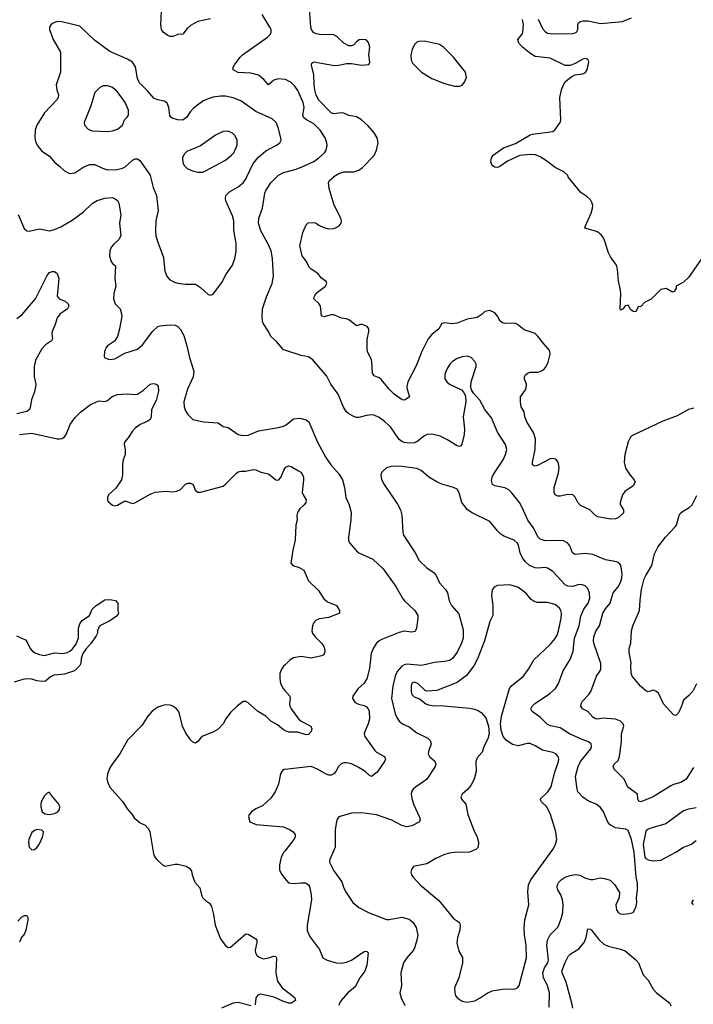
# Model space of a CAD drawing. Header units: inches. Extents: x 1934316 to 2140091, y 524953 to 667329.
# Tile 97 of 256: x 2037893 to 2043248, y 563420 to 571248. Entities that reach past the tile are written whole.
import ezdxf

# ---------------------------------------------------------------- set-up
doc = ezdxf.new("R2010")
doc.units = ezdxf.units.IN
doc.header["$MEASUREMENT"] = 0
for name, color, linetype in [('C0536', 7, 'Continuous'), ('C0537', 7, 'Continuous'), ('C0546', 7, 'Continuous'), ('C0547', 7, 'Continuous')]:
    doc.layers.add(name, color=color, linetype=linetype)

msp = doc.modelspace()

# ---------------------------------------------------------------- linework, layer by layer
at = {"layer": 'C0536', "color": 5}
for points, elevation in [([(2038933.3, 570000), (2038954.6, 569914.6), (2038980.9, 569850), (2038994.3, 569730), (2038974.6, 569650), (2038971.7, 569570), (2038974.9, 569530), (2038990, 569478.8), (2039037.1, 569357.1), (2039047.4, 569250), (2039062, 569210), (2039083.9, 569183.9), (2039122.2, 569162.2), (2039150, 569153.4), (2039210, 569145.7), (2039290, 569146), (2039330, 569119.3), (2039390, 569064), (2039410, 569057.3), (2039430, 569067.3), (2039500, 569160), (2039533.9, 569226.1), (2039583.3, 569296.7), (2039604.2, 569350), (2039614.9, 569405.1), (2039614.7, 569470), (2039595.9, 569575.9), (2039595.6, 569650), (2039585.7, 569690), (2039531.8, 569808.2), (2039528, 569830), (2039531.6, 569850), (2039560, 569880), (2039630, 569919), (2039669.9, 569950.1), (2039693.3, 569986.7), (2039699.7, 570000)], 260), ([(2040000, 568620.7), (2039990, 568624), (2039934.3, 568690), (2039889.8, 568729.8), (2039871.2, 568770), (2039830.9, 568830), (2039824.1, 568850), (2039819.8, 568890), (2039823.5, 568950), (2039854.6, 569045.4), (2039899.8, 569150), (2039910.7, 569210), (2039903.1, 569350), (2039890.9, 569410), (2039865.4, 569470), (2039808.6, 569570), (2039792, 569630), (2039795.1, 569670), (2039823.1, 569750), (2039841.5, 569870), (2039848.6, 569890), (2039890, 569952.2), (2039938.2, 570000)], 240), ([(2037879.9, 569699.9), (2037928, 569588), (2037950, 569570.8), (2037968, 569568), (2038050, 569586.7), (2038130, 569570.3), (2038170, 569578.9), (2038219.3, 569600.7), (2038310, 569654.9), (2038399.4, 569720.6), (2038470, 569788.2), (2038508.6, 569811.4), (2038570, 569830.3), (2038630, 569833.4), (2038647.2, 569827.2), (2038670, 569810.6), (2038680.5, 569790), (2038696.7, 569696.7), (2038686, 569630), (2038696, 569530), (2038680.5, 569499.5), (2038638.3, 569461.7), (2038621.2, 569438.8), (2038608.4, 569410), (2038606, 569370), (2038617.3, 569330), (2038630, 569311), (2038654.8, 569290), (2038650.3, 569190), (2038658, 569130), (2038641.3, 569070), (2038639.3, 569030), (2038653, 568990), (2038690.5, 568950), (2038703.1, 568910), (2038703.7, 568890), (2038687.2, 568790), (2038670.4, 568730), (2038647.1, 568692.9), (2038590, 568656), (2038579, 568641), (2038566, 568610), (2038564.9, 568570), (2038570, 568561), (2038607.2, 568547.2), (2038650, 568552.2), (2038730, 568596), (2038830, 568628.7), (2038870, 568664.4), (2038950, 568772.2), (2038990, 568808.5), (2039010, 568814.4), (2039090, 568822.6), (2039130, 568819.5), (2039150, 568808.2), (2039170, 568786), (2039197, 568737), (2039224.6, 568644.6), (2039241.8, 568561.8), (2039272.6, 568470), (2039276.1, 568450), (2039271.1, 568408.9), (2039225.8, 568310), (2039197.3, 568210), (2039200.3, 568170), (2039210, 568139.1), (2039230, 568108.2), (2039270, 568070.5), (2039354, 568050), (2039470, 568043.8), (2039510, 568013.4), (2039550, 568005.5), (2039630, 567950.3), (2039670, 567941.5), (2039710, 567946.2), (2039790, 567978.5), (2039950, 568006.7), (2039990, 568017.6), (2040000, 568022.2)], 240), ([(2037870, 568871.6), (2037910, 568901.5), (2038018.7, 569030), (2038110, 569213.4), (2038130, 569239.3), (2038150, 569246), (2038170, 569245.5), (2038190.4, 569230.4), (2038203.7, 569190), (2038190.5, 569050), (2038207.8, 569027.8), (2038254.8, 569010), (2038279.1, 568990), (2038283, 568970), (2038273, 568950), (2038212.5, 568907.5), (2038190, 568877.2), (2038174.9, 568825.1), (2038150.6, 568770), (2038148, 568750), (2038153.4, 568710), (2038145.8, 568694.2), (2038097.7, 568662.3), (2038070, 568632.3), (2038019.4, 568540.6), (2038007.2, 568490), (2038007, 568450), (2038008.5, 568410), (2038020.3, 568350), (2038018.7, 568330), (2038010, 568289), (2037985.5, 568225.5), (2037976.3, 568163.7), (2037971, 568150), (2037950, 568132.7), (2037870, 568115.1)], 220), ([(2037890, 567950.4), (2037990, 567960.3), (2038190, 567916.5), (2038210, 567914.6), (2038230, 567918.7), (2038250, 567932.4), (2038263.5, 567950), (2038295, 568030), (2038330, 568083.1), (2038377.7, 568130), (2038456.9, 568190), (2038515.8, 568215.8), (2038530, 568218.7), (2038570, 568213), (2038590, 568221.6), (2038627, 568253), (2038670, 568267.2), (2038750, 568274.9), (2038810, 568267.4), (2038830, 568270.4), (2038877.8, 568302.2), (2038930, 568350.4), (2038950, 568355.5), (2038970, 568353.4), (2038985.5, 568345.5), (2038993.7, 568333.7), (2038995.8, 568295.8), (2038979, 568221), (2038940.3, 568150), (2038937.1, 568090), (2038930.4, 568070), (2038906.4, 568053.6), (2038850.3, 568029.7), (2038810, 567999.5), (2038785.9, 567974.1), (2038755.4, 567924.6), (2038727.3, 567890), (2038722.8, 567870), (2038730.6, 567830.6), (2038730.5, 567790.5), (2038716.3, 567750), (2038710.7, 567710.7), (2038710.4, 567630), (2038702, 567590), (2038657.7, 567522.3), (2038599.1, 567470), (2038590.6, 567450), (2038590.5, 567430), (2038597.3, 567417.3), (2038630, 567388), (2038650, 567383), (2038670, 567387.7), (2038730, 567422), (2038790, 567402), (2038807.1, 567407.1), (2038930, 567476.1), (2038970, 567492.1), (2039050, 567500.7), (2039110, 567495.5), (2039141.1, 567498.9), (2039170, 567514), (2039210, 567554.4), (2039230, 567562.4), (2039250, 567563.8), (2039272.7, 567552.7), (2039288.3, 567508.3), (2039310, 567491), (2039330, 567490.8), (2039471.9, 567528.1), (2039510, 567540.5), (2039530, 567555.5), (2039616.3, 567643.7), (2039630, 567653.7), (2039650, 567658), (2039690, 567659.5), (2039750, 567672.2), (2039770, 567670.4), (2039810, 567650.5), (2039870, 567637.1), (2039930, 567590.7), (2039950, 567588), (2039970, 567607.7), (2039992.6, 567667.4), (2040000, 567678.8)], 220), ([(2037867.7, 566350), (2037938, 566318), (2037950, 566304), (2037975.3, 566250), (2037992.4, 566230), (2038014.2, 566214.2), (2038050, 566200.7), (2038090, 566194.2), (2038170, 566215.3), (2038230, 566209.1), (2038250, 566211.1), (2038270, 566215.9), (2038292, 566228), (2038313.4, 566246.6), (2038339, 566281), (2038360.4, 566330), (2038360.3, 566410), (2038370, 566444.9), (2038390, 566471.8), (2038446.6, 566510), (2038470, 566562.8), (2038501.2, 566590), (2038570, 566634.8), (2038610, 566638.8), (2038654, 566630), (2038672, 566610), (2038672, 566550), (2038678, 566530), (2038670.8, 566510), (2038610, 566468.7), (2038531.1, 566428.9), (2038522, 566418), (2038510.8, 566389.2), (2038510.7, 566370), (2038500.5, 566350), (2038461.1, 566290), (2038417.7, 566242.3), (2038395.6, 566210), (2038380.3, 566170), (2038377.6, 566130), (2038370, 566113.2), (2038327.7, 566070), (2038250, 566044.5), (2038164, 566036), (2038137.3, 566022.7), (2038097.3, 565990), (2038074.7, 565985.3), (2038030, 565990.8), (2037990, 566003.8), (2037950, 566007.4), (2037918, 566002), (2037850, 565980.5)], 180), ([(2040000, 566117.4), (2039991.2, 566108.8), (2039974.4, 566085.6), (2039962, 566050), (2039959.7, 566010), (2039965, 565970), (2039987.8, 565930), (2040000, 565915.8)], 220), ([(2040000, 565596), (2039990, 565601.1), (2039941.2, 565641.2), (2039890, 565669.8), (2039848.3, 565710), (2039783, 565750), (2039710, 565815.6), (2039690, 565827), (2039670, 565827), (2039620.7, 565790), (2039570, 565740.9), (2039531.6, 565688.4), (2039510, 565649.4), (2039471.7, 565608.3), (2039434.6, 565585.4), (2039350, 565552), (2039330, 565536), (2039310, 565509.2), (2039290, 565496), (2039270, 565502.9), (2039250, 565522.9), (2039210, 565579.6), (2039187.1, 565630), (2039163.1, 565730), (2039155.4, 565750), (2039140.5, 565770), (2039110.6, 565790.6), (2039090, 565797.2), (2039050, 565801.1), (2039030, 565796.9), (2038990, 565781.3), (2038945.5, 565750), (2038910.5, 565710), (2038862.9, 565637.1), (2038750, 565521.2), (2038687.7, 565410), (2038627.7, 565330), (2038606.6, 565293.4), (2038590.6, 565250), (2038585.5, 565210), (2038595.2, 565175.2), (2038610, 565146), (2038710, 565031), (2038750.4, 564970.4), (2038787.3, 564930), (2038802.8, 564902.8), (2038850, 564862.8), (2038890, 564844), (2038916, 564816), (2038927.4, 564790), (2038957.3, 564617.3), (2038967.3, 564590), (2038984, 564570), (2039030, 564527.3), (2039050, 564518.8), (2039130, 564534), (2039150, 564533.4), (2039217.3, 564517.3), (2039243.5, 564503.5), (2039258.8, 564478.8), (2039263.8, 564450), (2039286, 564390), (2039325.5, 564345.5), (2039337.3, 564290), (2039346.8, 564270), (2039370, 564246), (2039402.8, 564222.8), (2039418, 564198), (2039434.4, 564134.4), (2039447.7, 564050), (2039490, 563941), (2039526.8, 563890), (2039550, 563871), (2039570, 563874.8), (2039690, 563979.1), (2039710, 563977.3), (2039770, 563940.7), (2039779.1, 563930), (2039779.3, 563910), (2039765.3, 563850), (2039768.4, 563830), (2039779.3, 563810), (2039795.6, 563795.6), (2039830, 563782.6), (2039870, 563788.5), (2039910, 563803.8), (2039930, 563798.8), (2039934.4, 563790), (2039930.3, 563670), (2039943.1, 563603.1), (2039978.9, 563550), (2040000, 563534.1)], 220), ([(2040000, 565286.3), (2039994.4, 565285.6), (2039981.4, 565278.6), (2039967.3, 565252.7), (2039950.4, 565169.6), (2039924, 565110), (2039890, 565059), (2039822.5, 564997.5), (2039770, 564972.7), (2039736, 564950), (2039718, 564930), (2039711.3, 564910), (2039722, 564870), (2039741.4, 564861.4), (2039774, 564850), (2039990, 564830.4), (2040000, 564826.1)], 240), ([(2040000, 564637.6), (2039994, 564630), (2039971.8, 564590), (2039957.4, 564530), (2039959.5, 564490), (2039973.3, 564453.3), (2040000, 564421)], 240), ([(2037878.4, 564081.6), (2037910, 564114.9), (2037930, 564126.8), (2037950, 564124.7), (2037957.3, 564110), (2037957.1, 564090), (2037942.3, 564010), (2037930, 563979.5), (2037906, 563950), (2037890, 563914)], 180), ([(2040000, 563438.7), (2039990, 563441.7), (2039915.7, 563475.7), (2039810, 563499.7), (2039787.1, 563492.9), (2039770.4, 563470), (2039764.1, 563415.9)], 220), ([(2039733.4, 563406.6), (2039630, 563433.6), (2039590, 563428.8), (2039496.4, 563390)], 220)]:
    msp.add_lwpolyline(points, dxfattribs=dict(at, elevation=elevation))
at = {"layer": 'C0536', "color": 5, "elevation": 220}
for points in [[(2038130, 565106), (2038110, 565098), (2038090, 565078), (2038064, 565030), (2038060.7, 565010), (2038060.7, 564990), (2038071, 564950), (2038093.2, 564933.2), (2038130, 564927.9), (2038170, 564937.1), (2038195.1, 564950), (2038209.2, 564970), (2038212.7, 564990), (2038205.2, 565010), (2038138, 565090)], [(2038030, 564809.6), (2038010, 564801.6), (2037990, 564785.2), (2037965.7, 564730), (2037962.6, 564710), (2037968.9, 564668.9), (2037990, 564648.2), (2038010, 564650.4), (2038030, 564665.3), (2038048, 564690), (2038074.3, 564750), (2038078.7, 564770), (2038082, 564790), (2038070, 564803.7)]]:
    msp.add_lwpolyline(points, close=True, dxfattribs=at)
at = {"layer": 'C0537', "color": 5}
for points, elevation in [([(2039410, 571255.1), (2039310, 571233.3), (2039250, 571202.9), (2039223, 571177), (2039190, 571134.5), (2039150, 571131.1), (2039110, 571115.5), (2039090, 571113.6), (2039070, 571121.6), (2039034, 571150), (2039021.1, 571170), (2039016, 571210), (2039021.5, 571370)], 240), ([(2040000, 570772.2), (2039950, 570778.3), (2039912.8, 570767.2), (2039870, 570729.2), (2039833.5, 570773.5), (2039790, 570807.1), (2039730, 570823.5), (2039630, 570827.6), (2039589.3, 570850), (2039589.4, 570870), (2039600.9, 570890), (2039645.1, 570950), (2039665.1, 570970), (2039863.6, 571110), (2039884.7, 571130), (2039892, 571148), (2039890.9, 571170), (2039881.5, 571190), (2039819.3, 571290)], 240), ([(2039699.7, 570000), (2039750, 570105.7), (2039790, 570155.2), (2039850, 570205.6), (2039935.1, 570250), (2039962, 570270), (2039971.5, 570290), (2039969.7, 570310), (2039947.2, 570390), (2039930.7, 570430.7), (2039899.1, 570459.1), (2039770, 570518.8), (2039650, 570602.4), (2039590, 570627.8), (2039530, 570641.4), (2039490, 570640.9), (2039430, 570632), (2039390, 570619.2), (2039350, 570599.7), (2039275.3, 570544.7), (2039250, 570517.6), (2039217.6, 570470), (2039190, 570449.7), (2039150, 570451.1), (2039110, 570463), (2039093.7, 570473.7), (2039086.5, 570486.5), (2039078.5, 570550), (2039065.2, 570585.2), (2039041.8, 570601.8), (2038990, 570611), (2038963, 570623), (2038906.5, 570686.5), (2038845.1, 570745.1), (2038830, 570781.2), (2038812.4, 570872.4), (2038790, 570911.3), (2038750, 570934.3), (2038610, 570995.6), (2038486.3, 571086.3), (2038370, 571196), (2038228.3, 571231.7), (2038190, 571233.6), (2038158.4, 571221.6), (2038142.8, 571210), (2038130.7, 571190), (2038130.6, 571170), (2038158.4, 571090), (2038217.1, 570990), (2038217, 570830), (2038182.4, 570730), (2038187, 570690), (2038201.3, 570650), (2038198.4, 570630), (2038187.7, 570612.3), (2038090, 570507.3), (2038029.1, 570410), (2038016.9, 570370), (2038012.7, 570312.7), (2038018.9, 570278.9), (2038031.8, 570250), (2038070, 570203), (2038130, 570162.4), (2038172.1, 570112.1), (2038210, 570084.9), (2038250, 570046), (2038290, 570024.4), (2038330, 570030.4), (2038401.5, 570078.5), (2038450, 570097), (2038490, 570096), (2038550, 570067.6), (2038590, 570055.3), (2038664.1, 570055.9), (2038710, 570066.5), (2038730, 570076.9), (2038790, 570130.3), (2038810, 570142), (2038830, 570142.4), (2038849.1, 570129.1), (2038930, 570013), (2038933.3, 570000)], 260), ([(2039938.2, 570000), (2039950, 570011.7), (2039990, 570033.8), (2040000, 570036.5)], 240)]:
    msp.add_lwpolyline(points, dxfattribs=dict(at, elevation=elevation))
at = {"layer": 'C0537', "color": 5, "elevation": 280}
for points in [[(2038590, 570723.5), (2038557.3, 570722.7), (2038530.4, 570709.6), (2038490, 570669.2), (2038457.6, 570562.4), (2038406, 570430), (2038408, 570410), (2038438.2, 570378.2), (2038470, 570364.2), (2038590, 570359.5), (2038630, 570364.9), (2038670, 570378.4), (2038710.9, 570409.1), (2038726.9, 570453.1), (2038747.8, 570472.2), (2038758.4, 570490), (2038757.4, 570530), (2038731.1, 570590), (2038670, 570674.7), (2038630, 570708), (2038610, 570717.4)], [(2039550, 570362), (2039510, 570358.4), (2039450, 570329.6), (2039330, 570246.3), (2039220.9, 570199.1), (2039199.9, 570180.1), (2039188.2, 570150), (2039190, 570112), (2039200.5, 570090), (2039225.1, 570065.1), (2039265.7, 570045.7), (2039310, 570035.8), (2039350, 570037), (2039370, 570045.3), (2039530, 570130.4), (2039577.6, 570170), (2039594.7, 570190), (2039620.5, 570250), (2039621.6, 570290), (2039604.9, 570324.9), (2039584.9, 570344.9)]]:
    msp.add_lwpolyline(points, close=True, dxfattribs=at)
at = {"layer": 'C0546', "color": 5}
for points, elevation in [([(2043250, 568160.4), (2043210, 568148.4), (2043120.6, 568099.4), (2043004.6, 568055.4), (2042760.5, 567939.5), (2042748.5, 567930), (2042729.2, 567890.8), (2042703.6, 567790), (2042698, 567730), (2042710, 567682.8), (2042745.7, 567625.7), (2042778.8, 567590), (2042786.8, 567570), (2042770, 567542.7), (2042702.6, 567497.4), (2042685.5, 567470), (2042666.8, 567410), (2042667.1, 567392.9), (2042693, 567350), (2042691.7, 567328.3), (2042650, 567287.3), (2042630, 567280.7), (2042590, 567278.4), (2042490, 567296.8), (2042470, 567307.2), (2042425.1, 567350), (2042350, 567384.7), (2042331, 567410), (2042310, 567452.3), (2042289.7, 567469.7), (2042250, 567472.4), (2042190, 567459.7), (2042170, 567460.7), (2042149.3, 567470), (2042140.7, 567490), (2042142.6, 567530), (2042175.8, 567644.2), (2042180.9, 567690), (2042174, 567730), (2042154.2, 567754.2), (2042130, 567760.5), (2042110, 567756.9), (2042010, 567702.6), (2041990, 567698.7), (2041969.7, 567709.7), (2041969.7, 567730), (2041991.7, 567830), (2041992.1, 567912.1), (2041980.6, 567960.6), (2041925.7, 568050), (2041909.7, 568090), (2041902.4, 568130), (2041880.5, 568170), (2041873.4, 568206.6), (2041875.1, 568250), (2041914.3, 568305.7), (2041918.9, 568321.1), (2041921.3, 568350), (2041907.2, 568390), (2041907.2, 568410), (2041915, 568425), (2041930, 568438.9), (2041950, 568445.3), (2042013, 568447), (2042030, 568450.3), (2042055.9, 568464.1), (2042074.7, 568485.3), (2042094.3, 568525.7), (2042110.9, 568590), (2042107.4, 568610), (2042096.8, 568630), (2042059.8, 568670), (2042010, 568735.8), (2041990, 568753.5), (2041902.3, 568782.3), (2041850, 568824.7), (2041830, 568834.3), (2041750, 568834), (2041730, 568838.9), (2041712.1, 568852.1), (2041691.2, 568890), (2041670, 568917), (2041630, 568937), (2041590, 568927.3), (2041570, 568907.8), (2041530, 568881.1), (2041450, 568866.9), (2041370, 568835.8), (2041331.2, 568831.2), (2041270, 568838.4), (2041250, 568833.2), (2041223.7, 568790), (2041170, 568746), (2041140.2, 568710), (2041089.3, 568610.7), (2041043.4, 568496.6), (2040979.5, 568370), (2040970.3, 568330), (2040972, 568310), (2040990.4, 568249.6), (2040964.7, 568230), (2040950, 568224.5), (2040933.2, 568226.8), (2040870, 568269.7), (2040830, 568311.2), (2040770, 568385.4), (2040750, 568402), (2040710, 568417.6), (2040697.8, 568437.8), (2040691.5, 568530), (2040686.3, 568550), (2040657.4, 568610), (2040654, 568630), (2040655.4, 568704.6), (2040669.3, 568770), (2040669, 568790), (2040655.3, 568810), (2040610, 568828.7), (2040570, 568815.3), (2040529.2, 568850), (2040510, 568860.7), (2040489.7, 568869.7), (2040450, 568875.4), (2040390, 568902), (2040370, 568902.6), (2040310, 568885.1), (2040292.5, 568892.5), (2040282.9, 568970), (2040270.9, 568990.9), (2040232.3, 569030), (2040236.2, 569050), (2040250, 569073.4), (2040324, 569130), (2040333.2, 569150), (2040330, 569166), (2040292.7, 569192.7), (2040264, 569230), (2040210, 569265.1), (2040198, 569278), (2040169.6, 569329.6), (2040138.4, 569370), (2040119.7, 569450), (2040142.6, 569557.4), (2040170, 569618), (2040185.8, 569634.2), (2040230, 569637), (2040250.2, 569630.2), (2040270, 569614.9), (2040310, 569594.9), (2040350, 569584.4), (2040390, 569588.5), (2040410, 569596.4), (2040432.3, 569610), (2040449.4, 569630), (2040451.6, 569650), (2040446, 569670), (2040393.2, 569773.2), (2040353.8, 569906.2), (2040347.8, 569950), (2040356.9, 569970), (2040388.9, 570000)], 220), ([(2043398.4, 569470), (2043210, 569199.3), (2043170, 569161.2), (2043112, 569130), (2043112, 569110), (2043102, 569098), (2043102, 569090), (2043082, 569082), (2043031.8, 569111.8), (2042990, 569103.6), (2042913, 569027), (2042861.1, 568998.9), (2042830, 568968), (2042810, 568964), (2042790, 568925.2), (2042770, 568929.2), (2042750, 568941.2), (2042730, 568979), (2042707.3, 568972.7), (2042690, 568948.7), (2042670, 568938), (2042665.2, 568950), (2042671.6, 569070), (2042667.6, 569110), (2042652, 569170), (2042646, 569266), (2042636.5, 569296.5), (2042590, 569364), (2042570, 569401.2), (2042550.9, 569470.9), (2042533.2, 569513.2), (2042516.6, 569536.6), (2042490, 569558), (2042470, 569566.6), (2042386.6, 569590), (2042389.7, 569610), (2042436.9, 569710), (2042447.6, 569750), (2042449.5, 569770), (2042444.5, 569790), (2042430, 569816), (2042402, 569842), (2042353.4, 569873.4), (2042257.2, 569990), (2042253.1, 570000)], 180), ([(2043250, 565302.9), (2043190.6, 565209.4), (2043150, 565183.9), (2043091.6, 565168.4), (2043070, 565158), (2042930, 565069.6), (2042830, 565029.5), (2042815.5, 565035.5), (2042806, 565050), (2042805.2, 565090), (2042727.4, 565147.4), (2042697.2, 565210), (2042618.4, 565290), (2042612, 565310), (2042619.3, 565330), (2042650, 565358.8), (2042661.6, 565390), (2042676, 565510), (2042678, 565570), (2042696.2, 565630), (2042689.5, 565650), (2042669.4, 565670), (2042630, 565688.2), (2042530, 565694.3), (2042490, 565688.2), (2042470, 565689.7), (2042450, 565702.9), (2042410, 565748.4), (2042367, 565770), (2042354, 565790), (2042356.2, 565810), (2042366, 565830), (2042416.8, 565883.2), (2042433.1, 565906.9), (2042479.1, 566030), (2042506.9, 566070), (2042513.4, 566086.6), (2042513.6, 566130), (2042458.2, 566290), (2042454, 566310), (2042457.3, 566342.7), (2042473, 566387), (2042502.2, 566430), (2042528.8, 566530), (2042550, 566565.3), (2042587.7, 566610), (2042610, 566692.4), (2042650, 566740.3), (2042670, 566773), (2042680.7, 566810), (2042682, 566842), (2042671.1, 566911.1), (2042656, 566930), (2042639.1, 566939.1), (2042550, 566953.5), (2042450, 566997.2), (2042390, 567003.9), (2042310, 566996.9), (2042288, 567010), (2042266, 567066), (2042250, 567087), (2042210, 567108), (2042070, 567104.2), (2042030, 567118.9), (2042015, 567135), (2041974.2, 567210), (2041932.2, 567270), (2041888.2, 567370), (2041865.1, 567410), (2041803.5, 567490), (2041781.6, 567510), (2041750, 567527.1), (2041670, 567541.3), (2041651.4, 567551.4), (2041643.8, 567583.8), (2041648.3, 567610), (2041656.9, 567630), (2041737.4, 567750), (2041755.8, 567790), (2041765.1, 567830), (2041755.8, 567870), (2041690, 567969.6), (2041642.5, 568082.5), (2041589.6, 568150), (2041550, 568224), (2041500.2, 568280.2), (2041485.2, 568305.2), (2041479, 568330), (2041482.7, 568370), (2041522.7, 568490), (2041522.7, 568510), (2041511.5, 568531.5), (2041482, 568562), (2041450, 568574), (2041410, 568567.6), (2041370, 568553.3), (2041333.4, 568530), (2041312.7, 568510), (2041288.4, 568470), (2041272.4, 568430), (2041272.7, 568392.7), (2041287.7, 568370), (2041311, 568350), (2041405.8, 568305.8), (2041424.9, 568284.9), (2041436.3, 568256.3), (2041439.3, 568210), (2041418, 568090), (2041428.3, 567991.7), (2041425.5, 567950), (2041407.3, 567872.7), (2041399.1, 567860.9), (2041390, 567854), (2041370, 567859.3), (2041289.8, 567909.8), (2041236.6, 567936.6), (2041170, 567952.8), (2041130.3, 567949.7), (2041110, 567940.5), (2041049.3, 567890.7), (2041030, 567883.1), (2040990, 567881.5), (2040950, 567886.5), (2040930, 567894), (2040909.2, 567909.2), (2040839.7, 568010), (2040790, 568056.4), (2040750, 568085.7), (2040710, 568103.5), (2040690, 568106.6), (2040650, 568101.1), (2040590, 568084.2), (2040570, 568086.4), (2040550, 568092.1), (2040510, 568113.5), (2040491.3, 568131.3), (2040467.6, 568167.6), (2040424.7, 568270), (2040367.4, 568350), (2040333.3, 568413.3), (2040223.3, 568543.3), (2040190, 568568), (2040130, 568577.6), (2040000, 568620.7)], 240), ([(2040000, 568022.2), (2040010, 568026.7), (2040070, 568074), (2040121.1, 568081.1), (2040170, 568068), (2040190.3, 568050), (2040261.5, 567890), (2040327.6, 567767.6), (2040366, 567710), (2040430, 567636.4), (2040458.9, 567590), (2040474.9, 567530), (2040484.9, 567450), (2040511.7, 567391.7), (2040527, 567330), (2040526.4, 567270), (2040505.8, 567134.2), (2040507.4, 567110), (2040515.3, 567090), (2040570, 567024.4), (2040590, 567010.4), (2040699, 566959), (2040782.8, 566882.8), (2040882.8, 566742.8), (2040934.9, 566650), (2040950.3, 566630), (2041034.6, 566550), (2041057, 566510), (2041058.4, 566490), (2041048.4, 566411.6), (2041035.6, 566384.4), (2041010, 566378.7), (2040950, 566385.7), (2040910, 566376.8), (2040776.4, 566323.6), (2040750.2, 566309.8), (2040728.2, 566290), (2040705.4, 566254.6), (2040687.2, 566210), (2040673.4, 566090), (2040652.8, 566007.2), (2040629.3, 565970.7), (2040584.9, 565930), (2040540.5, 565870), (2040538, 565850), (2040560.5, 565820.5), (2040585.4, 565805.4), (2040630, 565795.8), (2040647.6, 565787.6), (2040663.1, 565770), (2040670, 565751), (2040674.7, 565690), (2040664, 565650), (2040636.5, 565590), (2040632, 565570), (2040635.3, 565550), (2040717.2, 565437.2), (2040730, 565425.7), (2040794, 565390), (2040800.7, 565370), (2040794, 565350), (2040734.6, 565265.4), (2040690, 565232.3), (2040670, 565240.7), (2040639.6, 565270), (2040584.2, 565304.2), (2040530, 565330.8), (2040490, 565340.4), (2040470, 565339.7), (2040447.7, 565332.3), (2040426, 565310), (2040404.9, 565270), (2040390, 565251.8), (2040370, 565242.6), (2040350, 565242.2), (2040330, 565249.7), (2040259.5, 565290), (2040210, 565309.7), (2040000, 565286.3)], 240), ([(2040000, 567678.8), (2040007.3, 567690), (2040030, 567701.6), (2040050, 567695.5), (2040110, 567662.4), (2040127.7, 567650), (2040140.4, 567630), (2040148.2, 567610), (2040148.2, 567590), (2040139.3, 567490), (2040146, 567470), (2040170.4, 567430), (2040168, 567410), (2040153.4, 567390), (2040120.2, 567359.8), (2040101.7, 567330), (2040097, 567310), (2040097.6, 567270), (2040088.7, 567230), (2040082.6, 567110), (2040063.8, 567030), (2040048.1, 566928.1), (2040064.7, 566910), (2040113.8, 566893.8), (2040150.4, 566870.4), (2040188.1, 566788.1), (2040267.3, 566710), (2040310, 566644), (2040339.9, 566619.9), (2040410.4, 566590.4), (2040436, 566550), (2040434.8, 566530), (2040350, 566494), (2040276.5, 566483.5), (2040250, 566473), (2040229.1, 566450.9), (2040219.5, 566430), (2040214.4, 566390), (2040220.4, 566370), (2040241.6, 566341.6), (2040292.7, 566290), (2040308.2, 566270), (2040316.4, 566250), (2040318.4, 566221.6), (2040310, 566199), (2040292, 566190), (2040210, 566171.3), (2040130, 566185.4), (2040070, 566175.8), (2040041.8, 566158.2), (2040000, 566117.4)], 220), ([(2042103.2, 563396.8), (2042103.8, 563510), (2042088.8, 563568.8), (2042056.1, 563630), (2042052.7, 563670), (2042065.2, 563710), (2042090.8, 563749.2), (2042095.8, 563770), (2042084.2, 563890), (2042089.5, 563930.5), (2042110, 563971.3), (2042167.2, 564030), (2042179.2, 564050), (2042201, 564110), (2042209.7, 564150), (2042213.3, 564210), (2042208.7, 564250), (2042193.5, 564290), (2042170.8, 564330), (2042165.8, 564350), (2042167.5, 564370), (2042178, 564390), (2042197.6, 564410), (2042230, 564431), (2042270, 564445.2), (2042310, 564452.3), (2042345.8, 564445.8), (2042390, 564422.6), (2042430, 564412), (2042450, 564412), (2042510, 564426), (2042541.4, 564421.4), (2042586.5, 564406.5), (2042624.9, 564370), (2042660.7, 564310), (2042657.3, 564270), (2042633, 564210), (2042636.3, 564170), (2042651, 564150), (2042670, 564139.1), (2042690, 564135.5), (2042739.1, 564140.9), (2042769.6, 564150.4), (2042789.7, 564190), (2042799.2, 564230), (2042796.4, 564270), (2042804, 564330), (2042803, 564383), (2042793.6, 564430), (2042777.9, 564630), (2042757.5, 564730), (2042730, 564801.6), (2042711.4, 564811.4), (2042630, 564824.2), (2042586.3, 564846.3), (2042567.6, 564867.6), (2042535.1, 564950), (2042510, 564984.5), (2042475.1, 565010), (2042415.4, 565035.4), (2042370, 565066.6), (2042331.2, 565110), (2042323.5, 565130), (2042312.4, 565230), (2042332.2, 565310), (2042351.8, 565350), (2042432.5, 565450), (2042439.1, 565470), (2042435.1, 565490), (2042409.5, 565510), (2042364.3, 565524.3), (2042264.4, 565570), (2042190, 565618.4), (2042113.6, 565633.6), (2042090, 565645.4), (2042030, 565703.5), (2041966.9, 565746.9), (2041956.2, 565770), (2041965.6, 565790), (2041984.2, 565810), (2042108, 565890), (2042151.2, 565930), (2042175.8, 565970), (2042214.3, 566070), (2042272.5, 566167.5), (2042292.2, 566227.8), (2042304.3, 566330), (2042340.2, 566430), (2042353.1, 566506.9), (2042378.5, 566561.5), (2042410.8, 566610), (2042424.4, 566650), (2042423.1, 566690), (2042410, 566726.6), (2042387.3, 566747.3), (2042357.7, 566757.7), (2042330, 566754.7), (2042290, 566741.6), (2042250, 566743.1), (2042230, 566755.6), (2042130, 566859.7), (2042090, 566888.3), (2042070, 566893.3), (2042012.2, 566887.8), (2041990, 566890.7), (2041946.2, 566910), (2041910, 566941.2), (2041889.8, 566970), (2041872.3, 567010), (2041858.4, 567070), (2041847.1, 567090), (2041823.6, 567110), (2041742.4, 567142.4), (2041717.3, 567157.3), (2041690, 567184.2), (2041630, 567259.7), (2041490, 567326.6), (2041452.5, 567352.5), (2041406.6, 567410), (2041386, 567486), (2041370, 567514.7), (2041342.7, 567530), (2041250, 567555.6), (2041210, 567573.3), (2041146.6, 567610), (2041085, 567665), (2041050, 567679.7), (2040910, 567697.4), (2040843.1, 567696.9), (2040810, 567685.2), (2040771.3, 567650), (2040764.9, 567630), (2040770, 567592), (2040790, 567554), (2040897.3, 567397.3), (2040920.3, 567350), (2040930.4, 567309.6), (2040938, 567170), (2040945.3, 567150), (2041036.9, 567010), (2041068.2, 566948.2), (2041129.3, 566889.3), (2041188.4, 566850), (2041204.2, 566830), (2041231.1, 566771.1), (2041277.6, 566717.6), (2041292.6, 566692.6), (2041308.2, 566628.2), (2041324.9, 566590), (2041383.6, 566523.6), (2041417.5, 566397.5), (2041418.2, 566330), (2041405.2, 566290), (2041370, 566219.6), (2041333.4, 566170), (2041310, 566154.7), (2041270, 566145.8), (2041190, 566138.2), (2041090, 566113.5), (2040970, 566124.4), (2040950, 566119.6), (2040930, 566107.1), (2040894.4, 566065.6), (2040877.7, 566030), (2040858.4, 565950), (2040847.4, 565850), (2040877.1, 565730), (2040890, 565699.5), (2040910, 565670.3), (2040936.4, 565650), (2040990, 565626.7), (2041050, 565578), (2041136.4, 565536.4), (2041156.7, 565516.7), (2041164.2, 565490), (2041142.8, 565430), (2041140.3, 565410), (2041150.4, 565390), (2041193.4, 565353.4), (2041202.2, 565330), (2041196.9, 565310), (2041128.8, 565211.2), (2041096.3, 565183.7), (2041041.3, 565150), (2041020.3, 565130), (2041008.9, 565110), (2041004.9, 565090), (2041010, 565058), (2041024.4, 565010), (2041070, 564906.8), (2041075.3, 564890), (2041070.2, 564869.8), (2041010, 564839.7), (2040970, 564829.7), (2040930, 564842.6), (2040850, 564882.7), (2040730, 564926), (2040610, 564941.7), (2040530, 564939.6), (2040430.6, 564909.4), (2040417.3, 564890), (2040410.4, 564869.6), (2040401.3, 564810), (2040400.3, 564670), (2040358, 564570), (2040354.9, 564550), (2040390, 564481.6), (2040453.2, 564393.2), (2040470, 564342.8), (2040488.7, 564310), (2040542.4, 564230), (2040589.1, 564189.1), (2040670, 564146.7), (2040810, 564094.4), (2040830, 564093.7), (2040930, 564112.8), (2040990, 564095.6), (2041019.6, 564070), (2041044.7, 564030), (2041056.9, 563970), (2041050.3, 563930), (2041032.2, 563870), (2041022.4, 563850), (2040970.4, 563790), (2040944.4, 563750), (2040923.8, 563670), (2040928, 563570), (2040915.5, 563510), (2040925.5, 563470), (2040955.8, 563410)], 260), ([(2043273.2, 565966.8), (2043243.8, 565910), (2043210, 565872.7), (2043170, 565839.3), (2043154.3, 565790), (2043130, 565738), (2043110, 565717.2), (2043090, 565721.2), (2043009.6, 565809.6), (2042970, 565892.7), (2042950, 565909.3), (2042930, 565917), (2042890, 565905.2), (2042870, 565912), (2042827.3, 565950), (2042762.7, 566030), (2042753.4, 566053.4), (2042751.4, 566108.6), (2042754.9, 566134.9), (2042738.3, 566218.3), (2042738, 566250), (2042750, 566292), (2042757.7, 566390), (2042767.4, 566430), (2042820.4, 566550), (2042824.8, 566630), (2042836.6, 566716.6), (2042858.2, 566801.8), (2042870, 566830.4), (2042917.7, 566910), (2042938.8, 567001.2), (2042966.2, 567053.8), (2043026, 567134), (2043104.7, 567215.3), (2043113.6, 567230), (2043134.3, 567305.7), (2043141.7, 567318.3), (2043161, 567339), (2043215.1, 567370), (2043238.4, 567390), (2043274.6, 567465.4)], 220), ([(2040000, 565915.8), (2040039.5, 565870), (2040043.1, 565850), (2040038, 565810), (2040040.3, 565790), (2040050.2, 565770.2), (2040110.4, 565690), (2040130, 565670.4), (2040206, 565630), (2040214.8, 565610), (2040210.5, 565589.5), (2040190, 565564), (2040170, 565562.7), (2040104.7, 565584.7), (2040035.6, 565584.4), (2040010, 565590.8), (2040000, 565596)], 220), ([(2043270, 564982.4), (2043210, 564971.3), (2043170, 564958.7), (2043030, 564856), (2042910, 564821.1), (2042890, 564812.4), (2042870, 564796.3), (2042849.5, 564690), (2042861.7, 564590), (2042870, 564578.4), (2042890, 564567.2), (2042930, 564561.7), (2042990, 564566.7), (2043110, 564630.4), (2043170, 564668.2), (2043229.2, 564690), (2043270, 564721.6)], 260), ([(2040000, 564826.1), (2040037.3, 564810), (2040067.3, 564790), (2040083, 564770), (2040083, 564750), (2040072.7, 564730), (2040000, 564637.6)], 240), ([(2040000, 564421), (2040030, 564384.9), (2040070, 564379.3), (2040130, 564386.7), (2040164.9, 564384.9), (2040190, 564370.5), (2040197.3, 564357.3), (2040210.3, 564290), (2040211.8, 564250), (2040177.4, 564050), (2040178.9, 564010), (2040186.1, 563986.1), (2040205.3, 563950), (2040276.7, 563856.7), (2040304, 563790), (2040338, 563770), (2040410, 563748.9), (2040450, 563746.3), (2040490, 563754.6), (2040530, 563771.7), (2040630, 563839.5), (2040650, 563842), (2040664, 563830), (2040653.8, 563730), (2040636.9, 563683.1), (2040596.1, 563630), (2040561, 563559), (2040502.6, 563510), (2040448.8, 563450), (2040434.9, 563430), (2040428.9, 563410)], 240), ([(2043249.4, 564210), (2043237.2, 564230), (2043249, 564250)], 240), ([(2042289.8, 563390), (2042283.5, 563430), (2042236.9, 563596.9), (2042205.3, 563670), (2042205.6, 563690), (2042230, 563753.4), (2042255.6, 563804.4), (2042270, 563818.4), (2042338.3, 563861.7), (2042379.1, 563910), (2042396.4, 563950), (2042410, 564018.8), (2042430, 564017.1), (2042438, 564010), (2042496.1, 563936.1), (2042536.7, 563896.7), (2042570, 563883.1), (2042670, 563859.5), (2042705.3, 563845.3), (2042790, 563774), (2042812, 563750), (2042850, 563653), (2042890, 563610.7), (2042930, 563539.3), (2042954.9, 563510), (2043062, 563430), (2043068.1, 563408.1)], 240), ([(2040000, 563534.1), (2040058.4, 563490), (2040079.1, 563470), (2040086, 563450), (2040051.3, 563430), (2040030, 563429.7), (2040000, 563438.7)], 220)]:
    msp.add_lwpolyline(points, dxfattribs=dict(at, elevation=elevation))
at = {"layer": 'C0546', "color": 5, "elevation": 280}
msp.add_lwpolyline([(2041790, 566755.6), (2041690, 566749.3), (2041663.8, 566736.2), (2041650, 566715.3), (2041643, 566670), (2041654.4, 566590), (2041653.1, 566510), (2041630, 566464), (2041589.2, 566310), (2041533, 566167), (2041504.4, 566110), (2041445.8, 566034.2), (2041370, 565977.8), (2041210, 565914.5), (2041130.8, 565910.8), (2041115.5, 565915.5), (2041057.4, 565970), (2041030, 565981.1), (2041010, 565972), (2041005.5, 565950), (2041004.7, 565904.7), (2041010, 565883), (2041030, 565865.3), (2041070, 565848.2), (2041122.8, 565810), (2041142, 565802), (2041190, 565794), (2041235.6, 565795.6), (2041470, 565773.7), (2041507.2, 565767.2), (2041536.5, 565756.5), (2041560.4, 565740.4), (2041597.6, 565697.6), (2041620.7, 565630), (2041624, 565570), (2041614, 565530), (2041586.4, 565473.6), (2041570, 565424), (2041530, 565379), (2041519.1, 565350), (2041521.3, 565270), (2041506, 565210), (2041479.2, 565160.8), (2041451.8, 565128.2), (2041410.7, 565090), (2041399.1, 565070), (2041404.9, 565050), (2041439.1, 565010), (2041454.4, 564930), (2041503.9, 564803.9), (2041530.4, 564750), (2041540.5, 564710), (2041536.3, 564670), (2041518.8, 564650), (2041470, 564629.7), (2041350, 564628), (2041310, 564622.4), (2041270, 564609.6), (2041201.5, 564578.5), (2041130, 564536.9), (2041024, 564516), (2041007.1, 564492.9), (2041002.8, 564470), (2041007.3, 564450), (2041020.7, 564430), (2041077.1, 564370), (2041226.2, 564246.2), (2041342.3, 564102.3), (2041390.5, 564070), (2041394, 564050), (2041392, 564010), (2041374.4, 563950), (2041368.2, 563908.2), (2041383.5, 563843.5), (2041413, 563793), (2041412.7, 563750), (2041382.6, 563630), (2041350.3, 563550), (2041351.7, 563510), (2041357.4, 563490), (2041370, 563470.4), (2041410, 563445.3), (2041450, 563436.1), (2041510, 563448.4), (2041554.7, 563470), (2041610, 563507.4), (2041650, 563526), (2041730, 563540.9), (2041830, 563542.4), (2041849.6, 563550.4), (2041864.5, 563570), (2041922.2, 563790), (2041919.8, 563890), (2041906.4, 563970), (2041902, 564030), (2041908.9, 564091.1), (2041940.5, 564210), (2041933.6, 564313.6), (2041938.5, 564370), (2041956.4, 564410), (2042131.2, 564650), (2042151.3, 564690), (2042162.4, 564730), (2042156.2, 564790), (2042111.8, 564930), (2042084.5, 564990), (2042042, 565030), (2042029.6, 565050), (2042090.4, 565109.6), (2042117.3, 565150), (2042143.5, 565256.5), (2042176.5, 565350), (2042177.6, 565370), (2042172.6, 565390), (2042154, 565410), (2042130, 565422.7), (2042050, 565439.3), (2041990, 565475.8), (2041950, 565493.6), (2041926.6, 565493.4), (2041855.9, 565475.9), (2041810, 565484.5), (2041760.1, 565520.1), (2041736.2, 565550), (2041720.3, 565600.3), (2041716.4, 565650), (2041723.5, 565710), (2041785.7, 565930), (2041805.7, 565954.3), (2041894.7, 566025.3), (2041936.4, 566083.6), (2041980.7, 566159.3), (2042110, 566281.8), (2042150.4, 566329.6), (2042164.7, 566355.3), (2042176.1, 566390), (2042198, 566490), (2042200.6, 566530), (2042195.7, 566550), (2042183.5, 566570), (2042150, 566599.3), (2042090, 566614), (2042010, 566614), (2041982.2, 566622.2), (2041957.8, 566637.8), (2041922.5, 566682.5), (2041878.4, 566718.4), (2041850, 566735.6)], close=True, dxfattribs=at)
at = {"layer": 'C0547', "color": 5}
for points, elevation in [([(2040388.9, 570000), (2040390, 570001.1), (2040430, 570024.2), (2040470, 570037.6), (2040550, 570038.4), (2040590, 570052.7), (2040616, 570070), (2040710.8, 570169.2), (2040729.8, 570210.2), (2040742.7, 570270), (2040734, 570310), (2040709.7, 570350), (2040664.2, 570404.2), (2040610, 570453), (2040570, 570475.1), (2040510, 570487.8), (2040470, 570504.7), (2040450, 570508), (2040390, 570501.1), (2040370, 570506.6), (2040270, 570608.3), (2040250, 570647.6), (2040239.9, 570690), (2040232.9, 570730), (2040230.9, 570810.9), (2040212.9, 570887.1), (2040216.5, 570903.5), (2040230, 570913), (2040395.9, 570884.1), (2040430, 570886), (2040490, 570899.1), (2040530, 570900.5), (2040610, 570885.5), (2040669, 570891), (2040677.2, 570910), (2040669.6, 570969.6), (2040675.4, 571030), (2040666.9, 571066.9), (2040647.8, 571087.8), (2040630, 571091.6), (2040592.7, 571087.3), (2040570, 571073.2), (2040550, 571049.2), (2040530, 571039.3), (2040510, 571040.9), (2040470, 571062), (2040414.9, 571114.9), (2040390, 571128), (2040370, 571131.2), (2040290, 571128), (2040250, 571136.9), (2040227.4, 571147.4), (2040213, 571170), (2040208.4, 571190), (2040195.3, 571375.3)], 220), ([(2042253.1, 570000), (2042249.3, 570009.3), (2042219.5, 570039.5), (2042150, 570072.3), (2042071.7, 570131.7), (2042030, 570158), (2041993.1, 570173.1), (2041950, 570176.9), (2041870, 570169.6), (2041770, 570122.9), (2041710, 570080.9), (2041690, 570073.2), (2041670, 570075.3), (2041650, 570088), (2041638, 570118), (2041642.7, 570150), (2041657.2, 570170), (2041739.3, 570230), (2041835.5, 570264.5), (2041950, 570332.9), (2041970, 570339), (2042130, 570358.9), (2042150, 570375.3), (2042189.8, 570430), (2042194.7, 570450), (2042187.7, 570630), (2042199.4, 570690), (2042215.3, 570730), (2042230, 570753.7), (2042250, 570773.7), (2042283.3, 570796.7), (2042310, 570808.9), (2042370, 570819), (2042390, 570828.9), (2042403.1, 570850), (2042417.8, 570910), (2042412.3, 570932.3), (2042390, 570939.2), (2042370, 570934), (2042310, 570901), (2042270, 570885.1), (2042230, 570884), (2042110, 570941.1), (2041990, 570956.9), (2041956.4, 570976.4), (2041889.3, 571030), (2041861.2, 571061.2), (2041854, 571090), (2041886.3, 571133.7), (2041892.7, 571150), (2041898, 571210), (2041891.1, 571250)], 180), ([(2042013.4, 571253.4), (2042050, 571178), (2042070, 571153.4), (2042090, 571142.4), (2042130, 571137.1), (2042290, 571139.1), (2042310, 571144.9), (2042319, 571150), (2042329, 571170), (2042328.7, 571210), (2042336.5, 571223.5), (2042347.3, 571232.7), (2042370, 571238), (2042410, 571238.4), (2042510, 571218), (2042685.4, 571234.6), (2042755.8, 571264.2)], 180), ([(2040000, 570036.5), (2040090, 570060.8), (2040150, 570084.7), (2040230, 570122), (2040271.5, 570150), (2040316.3, 570190), (2040328.7, 570211.3), (2040336, 570250), (2040334.7, 570270), (2040322, 570310), (2040282.4, 570370), (2040230, 570421.1), (2040171.9, 570451.9), (2040149.7, 570470), (2040144.5, 570490), (2040153.3, 570550), (2040146.5, 570590), (2040104.4, 570684.4), (2040080, 570720), (2040050, 570749.7), (2040010, 570770.9), (2040000, 570772.2)], 240)]:
    msp.add_lwpolyline(points, dxfattribs=dict(at, elevation=elevation))
at = {"layer": 'C0547', "color": 5, "elevation": 220}
msp.add_lwpolyline([(2041110, 571077.6), (2041064.9, 571075.1), (2041050, 571069.5), (2041030.5, 571050), (2041012.2, 571010), (2041003.1, 570970), (2041005.8, 570925.8), (2041018.8, 570898.8), (2041087.3, 570830), (2041170, 570780.3), (2041270, 570742), (2041350, 570720.5), (2041390, 570720.7), (2041410, 570726.8), (2041430, 570751.3), (2041445.2, 570790), (2041436, 570830), (2041340.5, 570950), (2041261.3, 571030), (2041230, 571050.8)], close=True, dxfattribs=at)

doc.saveas('drawing.dxf')
